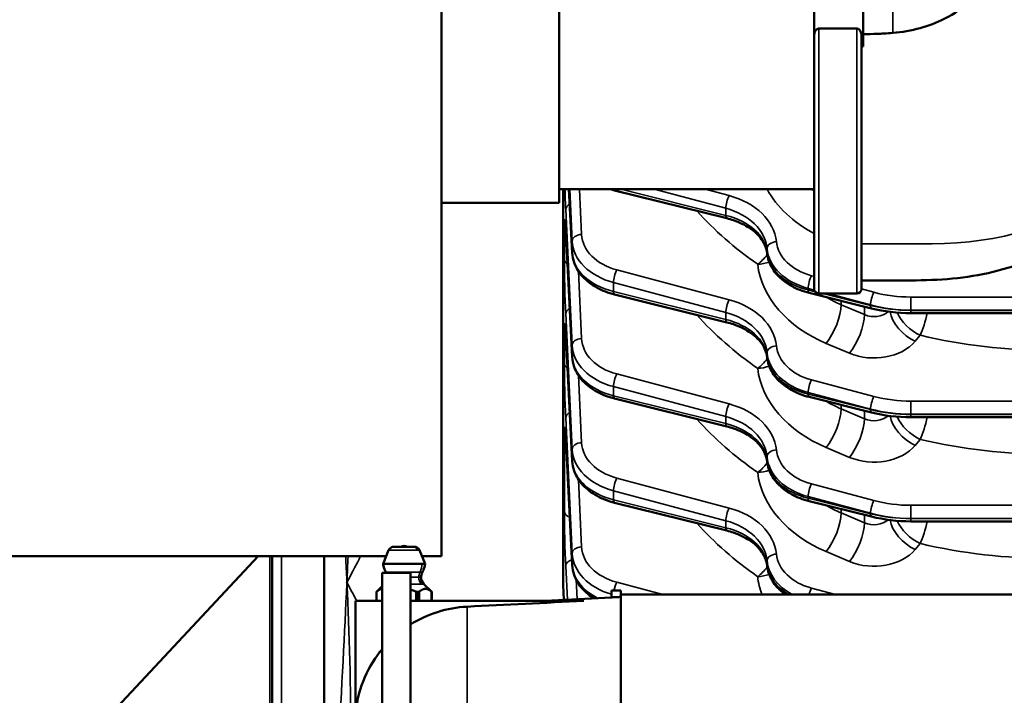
# Model space of a CAD drawing. Header units: inches. Extents: x 1 to 271, y 5 to 171.
# Tile 95 of 256: x 84 to 90, y 137 to 141. Entities that reach past the tile are written whole.
import ezdxf

# ---------------------------------------------------------------- set-up
doc = ezdxf.new("R2010")
doc.units = ezdxf.units.IN
doc.header["$LTSCALE"] = 8
doc.header["$MEASUREMENT"] = 0
doc.layers.add('Visible (ANSI)', color=7, linetype='Continuous', lineweight=50)
doc.layers.add('Visible Narrow (ANSI)', color=7, linetype='Continuous', lineweight=35)

msp = doc.modelspace()

# ---------------------------------------------------------------- linework, layer by layer
at = {"layer": 'Visible (ANSI)'}
for p, q in [((86.5623, 143.6812), (86.5623, 137.6812)), ((88.9363, 141), (88.9363, 141.5717)), ((89.2483, 140.9259), (89.2483, 141.5717)), ((87.3123, 139.9312), (87.3123, 141.4312)), ((89.2063, 141.0417), (88.9663, 141.0417)), ((88.9363, 141), (88.9363, 139.3835)), ((89.2363, 139.3835), (89.2363, 141)), ((89.2483, 140.9259), (89.2363, 140.9259)), ((88.9363, 140.0182), (87.3123, 140.0182)), ((87.3363, 137.5374), (87.3363, 140.0182)), ((87.3949, 139.6134), (87.3742, 140.0182)), ((88.3792, 139.8336), (87.6639, 140.0112)), ((88.9363, 140.0132), (88.9159, 140.0182)), ((86.5623, 139.9312), (87.3123, 139.9312)), ((87.3501, 139.8109), (87.3501, 139.8109)), ((87.3949, 138.9505), (87.3537, 139.7563)), ((88.8238, 139.807), (88.8238, 139.807)), ((88.3792, 139.1707), (87.6639, 139.3483)), ((89.3007, 139.2597), (88.9036, 139.3584)), ((88.9663, 139.3535), (89.2063, 139.3535)), ((89.5512, 139.2296), (89.5512, 139.2296)), ((89.5512, 139.2296), (91.2527, 139.2296)), ((87.3501, 139.148), (87.3501, 139.148)), ((88.8238, 139.1441), (88.8238, 139.1441)), ((87.3949, 138.2876), (87.3537, 139.0933)), ((88.3792, 138.5078), (87.6639, 138.6854)), ((89.3007, 138.5968), (88.9036, 138.6955)), ((89.5512, 138.5667), (89.5512, 138.5667)), ((89.5512, 138.5667), (91.2527, 138.5667)), ((87.35, 138.4892), (87.35, 138.4892)), ((87.3949, 137.6247), (87.3533, 138.437)), ((88.8242, 138.4809), (88.8242, 138.4809)), ((88.3792, 137.8448), (87.6639, 138.0225)), ((89.3007, 137.9339), (88.9036, 138.0325)), ((89.5512, 137.9037), (89.5512, 137.9037)), ((89.5512, 137.9037), (91.2527, 137.9037)), ((88.8238, 137.8183), (88.8238, 137.8183)), ((86.2586, 137.7422), (86.3817, 137.7422)), ((86.3817, 137.7422), (86.3905, 137.7422)), ((86.2103, 137.6812), (81.9423, 137.6812)), ((84.438, 136.6571), (85.3959, 137.6812)), ((85.4851, 129.8345), (85.4851, 137.6812)), ((85.8151, 135.0769), (85.8151, 137.6812)), ((86.2261, 137.7202), (86.1912, 137.6338)), ((86.4231, 137.7202), (86.458, 137.6338)), ((86.5623, 137.6812), (86.4388, 137.6812)), ((86.4401, 137.6338), (86.1912, 137.6338)), ((86.458, 137.6338), (86.4401, 137.6338)), ((86.1856, 136.0353), (86.1856, 137.5764)), ((86.1856, 137.5764), (86.3646, 137.5764)), ((86.3646, 136.0353), (86.3646, 137.5764)), ((85.9606, 137.513), (85.9605, 137.5151)), ((86.1856, 137.4913), (86.1485, 137.4543)), ((86.4506, 137.5043), (86.5006, 137.4543)), ((87.3363, 137.5374), (87.3372, 137.5189)), ((87.3368, 137.5155), (87.3368, 137.5281)), ((87.3418, 137.4039), (87.3372, 137.497)), ((86.1485, 137.4543), (86.1486, 137.4543)), ((86.1485, 137.4543), (86.1485, 137.3976)), ((86.4099, 137.4543), (86.4152, 137.4543)), ((86.5006, 137.4543), (86.5006, 137.4543)), ((86.5006, 137.4543), (86.5006, 137.3976)), ((87.6446, 137.4626), (87.7046, 137.4626)), ((87.6446, 137.4196), (87.6446, 137.4626)), ((87.7046, 137.438), (87.7046, 137.4626)), ((97.8926, 137.4381), (87.7046, 137.4381)), ((87.7046, 137.438), (87.7046, 135.0148)), ((86.0146, 137.3976), (86.1856, 137.3976)), ((86.0146, 136.664), (86.0146, 137.3976)), ((87.468, 137.3976), (86.3646, 137.3976)), ((87.2219, 137.3976), (87.6446, 137.4197)), ((85.938, 137.0515), (85.938, 137.0515)), ((86.1708, 137.0766), (86.1708, 137.0742)), ((86.174, 137.0744), (86.1708, 137.0742)), ((86.1708, 137.0742), (86.1708, 137.0703)), ((86.174, 137.0766), (86.174, 137.0744))]:
    msp.add_line(p, q, dxfattribs=at)
for centre, radius, start, end in [((88.9663, 139.3835), 0.03, 180, 270), ((89.2063, 139.3835), 0.03, 270, 0), ((89.6116, 138.835), 0.19, 127.68343, 127.68383), ((86.2586, 137.7071), 0.0351, 90, 158), ((86.3246, 137.7002), 0.047, 63.29515, 116.70485), ((86.3905, 137.7071), 0.0351, 22, 90), ((86.1545, 137.5482), 0.0622, 26.93094, 29.95143), ((86.4946, 137.5482), 0.0622, 150.04857, 180), ((86.4946, 137.5482), 0.0622, 180, 225)]:
    msp.add_arc(centre, radius, start, end, dxfattribs=at)
for centre, major_axis, ratio, start_param, end_param in [((87.6783, 140.0695), (-0.0145, -0.0582), 0.250272, 6.277568, 6.283185), ((87.4136, 139.7593), (-0.0599, -0.0031), 0.730909, 6.281061, 6.283185), ((87.6783, 139.4066), (-0.0145, -0.0582), 0.250272, 6.277568, 6.283185), ((88.9181, 139.4166), (-0.0145, -0.0582), 0.250272, 6.277568, 6.283185), ((87.4136, 139.0964), (-0.0599, -0.0031), 0.730909, 6.281061, 6.283185), ((87.6783, 138.7437), (-0.0145, -0.0582), 0.250272, 6.277568, 6.283185), ((88.9181, 138.7537), (-0.0145, -0.0582), 0.250272, 6.277568, 6.283185), ((87.4132, 138.4401), (-0.0599, -0.0031), 0.730909, 6.281062, 6.283185), ((87.6783, 138.0807), (-0.0145, -0.0582), 0.250272, 6.277567, 6.283185), ((88.9181, 138.0908), (-0.0145, -0.0582), 0.250272, 6.277567, 6.283185), ((88.0868, 137.5155), (-0.75, 0), 0.707107, 0, 0.034907), ((86.7642, 136.6102), (-0.2839, 0.6957), 0.997173, 5.946731, 6.457156), ((86.3248, 137.096), (0.3107, 0.0138), 0.046486, 4.191766, 4.203579), ((86.7627, 136.6111), (-0.1231, 0.74), 0.997213, 0.74059, 0.74755)]:
    msp.add_ellipse(centre, major_axis=major_axis, ratio=ratio, start_param=start_param, end_param=end_param, dxfattribs=at)
for points, knots in [([(89.8843, 141.497), (89.9401, 141.5348), (90.0036, 141.5669), (90.1449, 141.6185), (90.2219, 141.6366), (90.4029, 141.6586), (90.5059, 141.6569), (90.7081, 141.6257), (90.8045, 141.5961), (90.9783, 141.5114), (91.0529, 141.4568), (91.152, 141.3482), (91.1841, 141.299), (91.2276, 141.1951), (91.2388, 141.1411), (91.2388, 141.087)], [0.000001, 0.000001, 0.000001, 0.000001, 0.589181, 0.589181, 1.211498, 1.211498, 2.000359, 2.000359, 2.806729, 2.806729, 3.631161, 3.631161, 4.222207, 4.222207, 4.811857, 4.811857, 4.811857, 4.811857]), ([(89.8843, 141.497), (89.915, 141.4947), (89.947, 141.4853), (89.9977, 141.444), (90.0067, 141.4206), (90.0154, 141.3789), (90.0118, 141.3508), (89.986, 141.2845), (89.9587, 141.247), (89.8834, 141.1732), (89.8297, 141.1351), (89.7162, 141.0789), (89.6641, 141.0592), (89.5538, 141.0289), (89.4956, 141.0185), (89.4363, 141.0132)], [0.000001, 0.000001, 0.000001, 0.000001, 0.406003, 0.406003, 0.80306, 0.80306, 1.416807, 1.416807, 2.230052, 2.230052, 3.187175, 3.187175, 3.892648, 3.892648, 4.61711, 4.61711, 4.61711, 4.61711]), ([(91.2388, 141.087), (91.2388, 140.9942), (91.2388, 140.9014), (91.2388, 140.8017), (91.2388, 140.7947), (91.2388, 140.7836), (91.2388, 140.7794), (91.2388, 140.774), (91.2388, 140.7727), (91.2388, 140.7709), (91.2388, 140.7703), (91.2388, 140.7694), (91.2388, 140.7691), (91.2388, 140.7642), (91.2388, 140.7565), (91.2384, 140.7317), (91.2376, 140.7131), (91.2329, 140.6388), (91.2252, 140.5833), (91.1858, 140.3986), (91.134, 140.2723), (90.9935, 140.0455), (90.9033, 139.9422), (90.6859, 139.7545), (90.5532, 139.6713), (90.2562, 139.5364), (90.0861, 139.4869), (89.7399, 139.4346), (89.5622, 139.4379), (89.336, 139.4372), (89.2862, 139.437), (89.2363, 139.4369)], [0, 0, 0, 0, 1, 1, 1.075, 1.075, 1.12, 1.12, 1.1335, 1.1335, 1.13975, 1.13975, 1.142875, 1.142875, 1.192876, 1.192876, 1.342913, 1.342913, 1.793946, 1.793946, 2.86993, 2.86993, 3.951644, 3.951644, 5.157489, 5.157489, 6.482522, 6.482522, 7.825877, 7.825877, 8.205865, 8.205865, 8.205865, 8.205865]), ([(88.9663, 141.0417), (88.9635, 141.0417), (88.9608, 141.0412), (88.9555, 141.0391), (88.953, 141.0376), (88.9473, 141.0328), (88.9443, 141.029), (88.9388, 141.0183), (88.9369, 141.011), (88.9363, 141.0023), (88.9363, 141.0012), (88.9363, 141)], [-0.5508571, -0.5508571, -0.5508571, -0.5508571, -0.5296621, -0.5296621, -0.5067065, -0.5067065, -0.470275, -0.470275, -0.42007, -0.42007, -0.4123423, -0.4123423, -0.4123423, -0.4123423]), ([(89.2363, 141), (89.2363, 141.0033), (89.236, 141.0065), (89.2344, 141.016), (89.2323, 141.0217), (89.2274, 141.0301), (89.2248, 141.0333), (89.2193, 141.0378), (89.2167, 141.0393), (89.2115, 141.0413), (89.2089, 141.0417), (89.2063, 141.0417)], [-0.1383133, -0.1383133, -0.1383133, -0.1383133, -0.1165483, -0.1165483, -0.0734439, -0.0734439, -0.0424793, -0.0424793, -0.0198233, -0.0198233, 0, 0, 0, 0]), ([(89.4363, 141.0132), (89.3998, 141.01), (89.3595, 141.0083), (89.3081, 141.0064), (89.2782, 141.0059), (89.2483, 141.0052)], [-0.3937391, -0.3937391, -0.3937391, -0.3937391, -0.2287914, -0.2287914, -0.000001, -0.000001, -0.000001, -0.000001]), ([(87.3536, 139.7566), (87.3528, 139.7735), (87.3519, 139.7875), (87.3508, 139.8026), (87.3504, 139.8066), (87.3499, 139.8117), (87.3496, 139.8133), (87.3496, 139.8133)], [0.0011126, 0.0011126, 0.0011126, 0.0011126, 0.1913738, 0.1913738, 0.2847117, 0.2847117, 0.3585954, 0.3585954, 0.3585954, 0.3585954]), ([(88.6355, 139.6126), (88.6326, 139.6412), (88.6212, 139.6707), (88.5826, 139.7251), (88.556, 139.7507), (88.4942, 139.7914), (88.4599, 139.8081), (88.4087, 139.8256), (88.3941, 139.8299), (88.3791, 139.8336)], [0, 0, 0, 0, 0.392827, 0.392827, 0.756832, 0.756832, 1.076335, 1.076335, 1.198616, 1.198616, 1.198616, 1.198616]), ([(87.6635, 139.3484), (87.6241, 139.3583), (87.5864, 139.3729), (87.5188, 139.41), (87.4881, 139.4331), (87.4383, 139.4866), (87.419, 139.5179), (87.4003, 139.571), (87.396, 139.5923), (87.3949, 139.6135)], [0.000776, 0.000776, 0.000776, 0.000776, 0.318367, 0.318367, 0.643971, 0.643971, 0.975738, 0.975738, 1.180846, 1.180846, 1.180846, 1.180846]), ([(88.9033, 139.3585), (88.8629, 139.3685), (88.8244, 139.3835), (88.756, 139.4215), (88.7254, 139.4452), (88.677, 139.4988), (88.6584, 139.5292), (88.6412, 139.5779), (88.6373, 139.5952), (88.6355, 139.6126)], [0.000776, 0.000776, 0.000776, 0.000776, 0.3257, 0.3257, 0.654005, 0.654005, 0.977762, 0.977762, 1.145722, 1.145722, 1.145722, 1.145722]), ([(87.3536, 139.0937), (87.3528, 139.1106), (87.3519, 139.1246), (87.3508, 139.1396), (87.3504, 139.1437), (87.3499, 139.1488), (87.3496, 139.1504), (87.3496, 139.1504)], [0.0011125, 0.0011125, 0.0011125, 0.0011125, 0.1913778, 0.1913778, 0.2847171, 0.2847171, 0.3585964, 0.3585964, 0.3585964, 0.3585964]), ([(88.6355, 138.9497), (88.6325, 138.9788), (88.621, 139.0088), (88.5815, 139.0636), (88.5541, 139.0892), (88.4918, 139.1295), (88.4579, 139.1459), (88.4077, 139.163), (88.3935, 139.1671), (88.3791, 139.1707)], [0, 0, 0, 0, 0.399048, 0.399048, 0.765251, 0.765251, 1.080584, 1.080584, 1.198527, 1.198527, 1.198527, 1.198527]), ([(87.6635, 138.6855), (87.6241, 138.6954), (87.5864, 138.71), (87.5188, 138.7471), (87.4881, 138.7702), (87.4383, 138.8237), (87.419, 138.855), (87.4003, 138.9081), (87.396, 138.9294), (87.3949, 138.9506)], [0.000773, 0.000773, 0.000773, 0.000773, 0.318371, 0.318371, 0.643977, 0.643977, 0.975742, 0.975742, 1.180847, 1.180847, 1.180847, 1.180847]), ([(88.9033, 138.6956), (88.8637, 138.7054), (88.826, 138.7201), (88.7583, 138.7572), (88.7276, 138.7804), (88.6779, 138.834), (88.6587, 138.8651), (88.6412, 138.9147), (88.6373, 138.9321), (88.6355, 138.9497)], [0.000773, 0.000773, 0.000773, 0.000773, 0.319093, 0.319093, 0.645058, 0.645058, 0.975897, 0.975897, 1.145729, 1.145729, 1.145729, 1.145729]), ([(88.6355, 138.2867), (88.6326, 138.3153), (88.6212, 138.3448), (88.5826, 138.3993), (88.556, 138.4248), (88.4941, 138.4656), (88.4599, 138.4822), (88.4087, 138.4998), (88.3941, 138.5041), (88.3791, 138.5078)], [0, 0, 0, 0, 0.392837, 0.392837, 0.75685, 0.75685, 1.076341, 1.076341, 1.198617, 1.198617, 1.198617, 1.198617]), ([(87.3533, 138.4374), (87.3525, 138.4535), (87.3517, 138.467), (87.3506, 138.4814), (87.3502, 138.4852), (87.3497, 138.4901), (87.3495, 138.4915), (87.3495, 138.4915)], [0.0011127, 0.0011127, 0.0011127, 0.0011127, 0.1834671, 0.1834671, 0.2728276, 0.2728276, 0.3426158, 0.3426158, 0.3426158, 0.3426158]), ([(87.6635, 138.0226), (87.6241, 138.0324), (87.5864, 138.0471), (87.5188, 138.0842), (87.4881, 138.1073), (87.4383, 138.1608), (87.419, 138.192), (87.4003, 138.2452), (87.396, 138.2664), (87.3949, 138.2877)], [0.00077, 0.00077, 0.00077, 0.00077, 0.318375, 0.318375, 0.643985, 0.643985, 0.975747, 0.975747, 1.180848, 1.180848, 1.180848, 1.180848]), ([(88.9033, 138.0326), (88.8637, 138.0425), (88.826, 138.0572), (88.7583, 138.0943), (88.7276, 138.1175), (88.6779, 138.171), (88.6587, 138.2022), (88.6412, 138.2518), (88.6373, 138.2692), (88.6355, 138.2867)], [0.00077, 0.00077, 0.00077, 0.00077, 0.319097, 0.319097, 0.645065, 0.645065, 0.975901, 0.975901, 1.14573, 1.14573, 1.14573, 1.14573]), ([(88.6355, 137.6238), (88.6326, 137.6524), (88.6212, 137.6819), (88.5826, 137.7364), (88.556, 137.7619), (88.4941, 137.8027), (88.4598, 137.8193), (88.4087, 137.8368), (88.3941, 137.8412), (88.3791, 137.8449)], [0, 0, 0, 0, 0.392844, 0.392844, 0.75686, 0.75686, 1.076345, 1.076345, 1.198618, 1.198618, 1.198618, 1.198618]), ([(86.2084, 137.5793), (86.2012, 137.5918), (86.196, 137.6056), (86.1923, 137.6244), (86.1916, 137.6291), (86.1912, 137.6338)], [0, 0, 0, 0, 0.1098629, 0.1098629, 0.1460083, 0.1460083, 0.1460083, 0.1460083]), ([(86.458, 137.6338), (86.4567, 137.6195), (86.4529, 137.6052), (86.4452, 137.5876), (86.4431, 137.5834), (86.4407, 137.5793)], [0, 0, 0, 0, 0.1098629, 0.1098629, 0.1460083, 0.1460083, 0.1460083, 0.1460083]), ([(87.5332, 137.4139), (87.5059, 137.4309), (87.4815, 137.451), (87.4374, 137.4999), (87.4187, 137.5303), (87.4003, 137.5825), (87.396, 137.6036), (87.3949, 137.6247)], [0.3822978, 0.3822978, 0.3822978, 0.3822978, 0.6535595, 0.6535595, 0.9770351, 0.9770351, 1.1808557, 1.1808557, 1.1808557, 1.1808557]), ([(88.7519, 137.4381), (88.7329, 137.4518), (88.7158, 137.467), (88.677, 137.5101), (88.6584, 137.5405), (88.6412, 137.5892), (88.6373, 137.6065), (88.6355, 137.6238)], [0.4541616, 0.4541616, 0.4541616, 0.4541616, 0.6540353, 0.6540353, 0.9777789, 0.9777789, 1.1457239, 1.1457239, 1.1457239, 1.1457239]), ([(86.1512, 137.4565), (86.151, 137.4563), (86.1508, 137.4562), (86.15, 137.4554), (86.1495, 137.455), (86.1488, 137.4544), (86.1486, 137.4543), (86.1486, 137.4543)], [0.07493866, 0.07493866, 0.07493866, 0.07493866, 0.07821587, 0.07821587, 0.08960483, 0.08960483, 0.1009938, 0.1009938, 0.1009938, 0.1009938]), ([(86.4099, 137.4543), (86.4086, 137.4543), (86.4072, 137.4544), (86.4043, 137.455), (86.4029, 137.4554), (86.401, 137.4562), (86.4006, 137.4563), (86.4002, 137.4565)], [0.1009938, 0.1009938, 0.1009938, 0.1009938, 0.11238276, 0.11238276, 0.12377172, 0.12377172, 0.12704893, 0.12704893, 0.12704893, 0.12704893]), ([(86.4223, 137.4565), (86.422, 137.4563), (86.4218, 137.4562), (86.4208, 137.4554), (86.4198, 137.455), (86.4177, 137.4544), (86.4165, 137.4543), (86.4152, 137.4543)], [0.07493866, 0.07493866, 0.07493866, 0.07493866, 0.07821587, 0.07821587, 0.08960483, 0.08960483, 0.1009938, 0.1009938, 0.1009938, 0.1009938]), ([(86.5006, 137.4543), (86.5005, 137.4543), (86.5003, 137.4544), (86.4996, 137.455), (86.4991, 137.4554), (86.4983, 137.4562), (86.4981, 137.4563), (86.4979, 137.4565)], [0.1009938, 0.1009938, 0.1009938, 0.1009938, 0.11238276, 0.11238276, 0.12377172, 0.12377172, 0.12704893, 0.12704893, 0.12704893, 0.12704893]), ([(86.0156, 136.6626), (86.0197, 136.7379), (86.0352, 136.8129), (86.0902, 136.9547), (86.127, 137.0173), (86.1708, 137.0726)], [0.11869, 0.11869, 0.11869, 0.11869, 0.800425, 0.800425, 1.45682, 1.45682, 1.45682, 1.45682]), ([(86.174, 137.0766), (86.1744, 137.0771), (86.1748, 137.0777), (86.1786, 137.0824), (86.1821, 137.0865), (86.1856, 137.0906)], [1.47274027, 1.47274027, 1.47274027, 1.47274027, 1.47899591, 1.47899591, 1.52903703, 1.52903703, 1.52903703, 1.52903703])]:
    msp.add_open_spline(points, degree=3, knots=knots, dxfattribs=at)
for points in [[(87.6635, 140.0114), (87.6551, 140.0134), (87.6468, 140.0157), (87.6387, 140.0182)], [(89.5512, 139.2296), (89.4665, 139.2296), (89.3806, 139.2399), (89.3007, 139.2598)], [(89.5512, 138.5667), (89.4665, 138.5667), (89.3806, 138.577), (89.3007, 138.5969)], [(89.5512, 137.9038), (89.4665, 137.9038), (89.3806, 137.9141), (89.3007, 137.9339)], [(86.7253, 137.3604), (86.9729, 137.3728), (87.2205, 137.3852), (87.468, 137.3976)]]:
    msp.add_open_spline(points, degree=3, dxfattribs=at)
for points, weights in [([(86.1512, 137.4565), (86.1693, 137.4722), (86.1856, 137.4737)], [1.29768802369, 1.36249103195, 1.36880895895]), ([(86.3646, 137.4688), (86.3817, 137.4645), (86.4002, 137.4565)], [1.34781878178, 1.33004310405, 1.29768802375]), ([(86.4979, 137.4565), (86.4601, 137.4894), (86.4223, 137.4565)], [1.29768802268, 1.4412948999, 1.29768802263]), ([(87.6446, 137.4196), (87.6745, 137.4212), (87.7046, 137.4228)], [1.00000160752, 1.00000117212, 1.0000006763])]:
    msp.add_rational_spline(points, weights, degree=2, dxfattribs=at)
at = {"layer": 'Visible Narrow (ANSI)'}
for p, q in [((89.4363, 141.4176), (89.4363, 141.0132)), ((88.9663, 139.3535), (88.9663, 141.0417)), ((89.2063, 141.0417), (89.2063, 139.3535)), ((87.3949, 139.615), (87.3742, 140.0182)), ((87.3791, 140.0182), (87.3949, 139.6878)), ((87.4548, 139.7302), (87.4411, 140.0182)), ((88.3731, 139.8519), (87.7036, 140.0182)), ((87.9167, 140.0182), (88.3731, 139.8967)), ((88.3936, 139.9775), (88.2405, 140.0182)), ((87.3536, 139.8889), (87.3949, 139.0249)), ((88.3731, 139.8967), (88.3731, 139.8519)), ((87.3452, 139.7518), (87.3452, 139.5733)), ((87.3949, 138.9521), (87.3536, 139.7578)), ((87.3949, 139.6878), (87.3949, 139.615)), ((87.4468, 139.7296), (87.4468, 139.7296)), ((88.6353, 139.6406), (88.6353, 139.6156)), ((87.4548, 139.0673), (87.4343, 139.4966)), ((88.3936, 139.3145), (87.6783, 139.5051)), ((88.9363, 139.463), (88.9181, 139.4679)), ((87.6578, 139.3667), (87.6578, 139.4243)), ((87.6578, 139.4243), (88.3731, 139.2338)), ((88.8976, 139.3767), (88.8976, 139.3871)), ((88.8976, 139.3871), (88.9371, 139.3765)), ((88.9422, 139.3657), (88.8976, 139.3767)), ((89.3152, 139.3621), (89.2363, 139.3831)), ((88.3731, 139.189), (87.6578, 139.3667)), ((89.2947, 139.2781), (88.9912, 139.3535)), ((89.0237, 139.3535), (89.2947, 139.2813)), ((89.5512, 139.3316), (89.5512, 139.2483)), ((91.2527, 139.3316), (89.5512, 139.3316)), ((89.1077, 139.3077), (89.1077, 139.2828)), ((89.2564, 139.22), (89.1077, 139.2828)), ((89.2564, 139.2708), (89.2564, 139.22)), ((89.2947, 139.2813), (89.2947, 139.2781)), ((89.5512, 139.2471), (89.5512, 139.2483)), ((89.5512, 139.2483), (91.2527, 139.2483)), ((89.5512, 139.2296), (89.5512, 139.2471)), ((91.2527, 139.2471), (89.5512, 139.2471)), ((87.3536, 139.226), (87.3949, 138.362)), ((88.3731, 139.2338), (88.3731, 139.189)), ((87.3452, 139.0889), (87.3452, 138.9104)), ((87.3949, 138.2892), (87.3536, 139.0949)), ((87.4468, 139.0667), (87.4468, 139.0667)), ((89.5793, 139.0503), (89.6116, 139.0882)), ((87.3949, 139.0249), (87.3949, 138.9521)), ((89.0127, 139.0369), (89.1614, 138.9741)), ((88.6353, 138.9777), (88.6353, 138.9527)), ((87.4548, 138.4044), (87.4343, 138.8337)), ((88.3936, 138.6516), (87.6783, 138.8422)), ((87.6578, 138.7038), (87.6578, 138.7614)), ((87.6578, 138.7614), (88.3731, 138.5708)), ((89.3152, 138.6992), (88.9181, 138.8049)), ((88.3731, 138.5261), (87.6578, 138.7038)), ((88.8976, 138.7138), (88.8976, 138.7242)), ((88.8976, 138.7242), (89.2947, 138.6184)), ((89.2947, 138.6152), (88.8976, 138.7138)), ((89.1077, 138.6448), (89.1077, 138.6199)), ((89.2564, 138.5571), (89.1077, 138.6199)), ((89.5512, 138.6687), (89.5512, 138.5854)), ((91.2527, 138.6687), (89.5512, 138.6687)), ((87.3536, 138.5631), (87.3949, 137.6991)), ((88.3731, 138.5708), (88.3731, 138.5261)), ((89.2564, 138.6078), (89.2564, 138.5571)), ((89.2947, 138.6184), (89.2947, 138.6152)), ((89.5512, 138.5842), (89.5512, 138.5854)), ((89.5512, 138.5854), (91.2527, 138.5854)), ((89.5512, 138.5667), (89.5512, 138.5842)), ((91.2527, 138.5842), (89.5512, 138.5842)), ((87.3452, 138.4328), (87.3452, 137.9671)), ((87.3949, 137.6263), (87.3533, 138.4386)), ((87.4468, 138.4038), (87.4468, 138.4038)), ((89.0127, 138.374), (89.1614, 138.3111)), ((89.5793, 138.3874), (89.6116, 138.4253)), ((87.3949, 138.362), (87.3949, 138.2892)), ((88.6353, 138.3148), (88.6353, 138.2898)), ((87.4548, 137.7415), (87.4343, 138.1708)), ((88.3936, 137.9887), (87.6783, 138.1792)), ((89.3152, 138.0363), (88.9181, 138.142)), ((87.6578, 138.0409), (87.6578, 138.0985)), ((87.6578, 138.0985), (88.3731, 137.9079)), ((88.8976, 138.0509), (88.8976, 138.0612)), ((88.8976, 138.0612), (89.2947, 137.9555)), ((88.3731, 137.8632), (87.6578, 138.0409)), ((89.2947, 137.9523), (88.8976, 138.0509)), ((89.5512, 138.0058), (89.5512, 137.9225)), ((91.2527, 138.0058), (89.5512, 138.0058)), ((89.1077, 137.9818), (89.1077, 137.957)), ((89.2564, 137.8942), (89.1077, 137.957)), ((89.2564, 137.9449), (89.2564, 137.8942)), ((89.2947, 137.9555), (89.2947, 137.9523)), ((88.3731, 137.9079), (88.3731, 137.8632)), ((89.5512, 137.9213), (89.5512, 137.9225)), ((89.5512, 137.9225), (91.2527, 137.9225)), ((89.5512, 137.9037), (89.5512, 137.9213)), ((91.2527, 137.9213), (89.5512, 137.9213)), ((89.5793, 137.7245), (89.6116, 137.7624)), ((85.4689, 136.156), (85.4689, 137.6812)), ((85.543, 137.6812), (85.543, 129.7746)), ((85.8144, 129.7651), (85.8144, 137.6812)), ((86.2261, 137.7202), (86.4099, 137.7202)), ((86.4099, 137.7202), (86.4231, 137.7202)), ((87.3949, 137.6991), (87.3949, 137.6263)), ((87.4468, 137.7409), (87.4468, 137.7409)), ((89.0127, 137.711), (89.1614, 137.6482)), ((87.3536, 137.6198), (87.3639, 137.405)), ((88.6353, 137.6518), (88.6353, 137.6269)), ((86.4251, 137.5793), (86.2084, 137.5793)), ((86.4407, 137.5793), (86.4251, 137.5793)), ((86.3646, 137.5482), (86.4179, 137.5482)), ((86.3646, 137.5043), (86.4337, 137.5043)), ((86.4179, 137.5482), (86.4324, 137.5482)), ((86.4337, 137.5043), (86.4506, 137.5043)), ((87.3372, 137.497), (87.3372, 137.5189)), ((87.4257, 137.4083), (87.4197, 137.5335)), ((87.9721, 137.4381), (87.6783, 137.5163)), ((86.1486, 137.4543), (86.1486, 137.3976)), ((86.1512, 137.3976), (86.1512, 137.4565)), ((86.4002, 137.4565), (86.4002, 137.3976)), ((86.4099, 137.3976), (86.4099, 137.4543)), ((86.4152, 137.4543), (86.4152, 137.3976)), ((86.4223, 137.3976), (86.4223, 137.4565)), ((86.4979, 137.4565), (86.4979, 137.3976)), ((86.5006, 137.3976), (86.5006, 137.4543)), ((89.0722, 137.4381), (88.9181, 137.4791)), ((86.7253, 136.2053), (86.7253, 137.3604))]:
    msp.add_line(p, q, dxfattribs=at)
for centre, major_axis, ratio, start_param, end_param in [((90.4363, 141.087), (0.855, 0), 0.707107, 5.930929, 8.753913), ((87.3539, 140.0594), (0.0062, -0.25), 0.024678, 4.8773, 5.462271), ((87.6783, 140.0695), (-0.0145, -0.0582), 0.250272, 5.846591, 6.277568), ((89.4527, 140.2575), (0.88, 0), 0.731799, 3.522222, 4.085232), ((88.3936, 139.9365), (0.0154, 0.058), 0.233383, 0.851279, 2.389274), ((88.2363, 139.6611), (-0.46, 0), 0.731799, 3.210873, 4.363323), ((87.4136, 139.8904), (-0.0599, -0.0029), 0.681583, 5.293532, 6.249454), ((90.4363, 140.962), (2.69, 0), 0.731799, 3.722893, 3.948674), ((88.2363, 139.6202), (0.4, 0), 0.735503, 0.069281, 1.22173), ((87.3539, 139.575), (0.0062, -0.25), 0.024678, 2.390491, 3.926381), ((88.3936, 139.8918), (-0.0145, -0.0582), 0.250272, 5.52679, 6.27757), ((88.2363, 139.5968), (-0.4, 0), 0.67871, 3.210873, 4.363323), ((88.3936, 139.8918), (0.0145, 0.0582), 0.250272, 3.888732, 3.888918), ((87.4052, 139.7533), (-0.06, 0), 0.707107, 0.034907, 0.581118), ((87.4136, 139.7593), (-0.0599, -0.0031), 0.730909, 6.247018, 6.281061), ((87.3539, 139.6257), (0.0062, 0.25), 0.024678, 1.118612, 1.119347), ((87.4548, 139.6893), (-0.0599, -0.0029), 0.681583, 4.679876, 6.249454), ((87.7946, 139.698), (0.4, 0), 0.728096, 3.176499, 4.363323), ((87.7946, 139.7389), (-0.34, 0), 0.731799, 0.034907, 1.22173), ((88.6952, 139.6435), (-0.0597, -0.0057), 0.680364, 4.647964, 6.216344), ((89.0344, 139.6607), (0.4, 0), 0.728096, 3.210873, 4.363323), ((89.0344, 139.7017), (-0.34, 0), 0.731799, 0.069281, 1.22173), ((87.3539, 139.3965), (0.0062, -0.25), 0.024678, 3.926381, 5.462271), ((87.4052, 139.5748), (-0.06, 0), 0.707107, 0.034907, 0.82732), ((87.4548, 139.6165), (-0.0599, -0.0031), 0.730909, 6.247018, 6.282075), ((87.7946, 139.6246), (-0.4, 0), 0.686118, 0.034907, 1.22173), ((87.4548, 139.6165), (-0.0599, -0.0031), 0.730909, 0.047938, 0.050469), ((87.4548, 139.6165), (0.0599, 0.0031), 0.730909, 4.279562, 4.279824), ((88.5759, 139.6697), (0.109, 0.1556), 0.471826, 4.119785, 4.602694), ((88.6952, 139.6186), (-0.0597, -0.0061), 0.729601, 6.211547, 6.281365), ((89.0344, 139.6346), (-0.4, 0), 0.686118, 0.069281, 1.22173), ((88.6952, 139.6186), (-0.0597, -0.0061), 0.729601, 0.096726, 0.099554), ((88.6952, 139.6186), (0.0597, 0.0061), 0.729601, 3.670759, 3.676799), ((87.7946, 139.5807), (0.34, 0), 0.682414, 3.327042, 3.327289), ((87.6783, 139.4642), (0.0154, 0.058), 0.233383, 0.851279, 2.389274), ((88.5759, 139.6697), (-0.1887, -0.0219), 0.679562, 1.492207, 1.891206), ((89.4527, 139.5946), (0.88, 0), 0.731799, 3.226195, 4.18879), ((88.9181, 139.4269), (0.0154, 0.058), 0.233383, 0.851279, 2.389274), ((89.0344, 139.5907), (0.34, 0), 0.682414, 3.888281, 3.889052), ((88.9181, 139.4166), (-0.0145, -0.0582), 0.250272, 5.52679, 6.277568), ((87.6783, 139.4066), (-0.0145, -0.0582), 0.250272, 5.52679, 6.277568), ((88.3936, 139.2736), (0.0154, 0.058), 0.233383, 0.851279, 2.389274), ((88.2363, 138.9982), (-0.46, 0), 0.731799, 3.210873, 4.363323), ((89.4527, 139.7242), (-0.69, 0), 0.738599, 0.880932, 1.047198), ((89.3152, 139.3212), (0.0154, 0.058), 0.233383, 0.851279, 2.389274), ((89.5512, 139.8366), (-0.69, 0), 0.731799, 1.22173, 1.570796), ((87.4136, 139.2275), (-0.0599, -0.0029), 0.681583, 5.293532, 6.249454), ((89.0127, 139.1664), (-0.0739, -0.175), 0.341155, 0.891524, 2.432092), ((89.2973, 141.0916), (2.5, 0), 0.733676, 4.635927, 4.635936), ((89.5512, 139.7957), (0.75, 0), 0.729824, 4.363323, 4.712389), ((89.3152, 139.318), (-0.0145, -0.0582), 0.250272, 5.52679, 6.277568), ((89.5512, 139.7604), (-0.75, 0), 0.684389, 1.22173, 1.570796), ((87.3539, 138.9121), (0.0062, -0.25), 0.024678, 2.390491, 3.926381), ((90.4363, 140.2991), (2.69, 0), 0.731799, 3.722893, 3.948674), ((88.2363, 138.9573), (0.4, 0), 0.735503, 0.069281, 1.22173), ((88.3936, 139.2289), (-0.0145, -0.0582), 0.250272, 5.52679, 6.27757), ((88.2363, 138.9339), (-0.4, 0), 0.67871, 3.210873, 4.363323), ((88.3936, 139.2289), (0.0145, 0.0582), 0.250272, 3.888545, 3.888918), ((89.1614, 139.1036), (-0.0739, -0.175), 0.341155, 0.891524, 2.432092), ((89.3164, 139.3001), (-0.12, 0), 0.770896, 1.047198, 2.426065), ((89.5793, 139.1799), (0.1445, -0.1234), 0.578466, 3.71778, 5.171178), ((89.6116, 139.2178), (-0.1445, 0.1234), 0.578466, 0.87206, 2.029585), ((89.6116, 139.2178), (-0.0436, -0.1849), 0.209193, 0.844895, 1.683649), ((87.4052, 139.0904), (-0.06, 0), 0.707107, 0.034907, 0.581118), ((87.3536, 138.9625), (0.0059, 0.24), 0.024678, 1.09668, 1.097455), ((87.4136, 139.0964), (-0.0599, -0.0031), 0.730909, 6.247018, 6.281061), ((87.4548, 139.0264), (-0.0599, -0.0029), 0.681583, 4.679876, 6.249454), ((87.7946, 139.076), (-0.34, 0), 0.731799, 0.034907, 1.22173), ((90.4363, 140.962), (2.69, 0), 0.731799, 4.400806, 5.023972), ((87.7946, 139.035), (0.4, 0), 0.728096, 3.176499, 4.363323), ((88.6952, 138.9806), (-0.0597, -0.0057), 0.680364, 4.647964, 6.216344), ((89.0344, 139.0387), (-0.34, 0), 0.731799, 0.069281, 1.22173), ((89.3164, 139.1705), (0.31, 0), 0.731799, 4.18879, 5.72468), ((87.4548, 138.9536), (-0.0599, -0.0031), 0.730909, 6.247018, 6.282076), ((87.7946, 138.9617), (-0.4, 0), 0.686118, 0.034907, 1.22173), ((87.4548, 138.9536), (-0.0599, -0.0031), 0.730909, 0.047939, 0.050469), ((88.5759, 139.0068), (0.109, 0.1556), 0.471826, 4.119785, 4.602661), ((89.0344, 138.9978), (0.4, 0), 0.728096, 3.210873, 4.363323), ((88.6952, 138.9556), (-0.0597, -0.0061), 0.729601, 6.211547, 6.281366), ((89.0344, 138.9717), (-0.4, 0), 0.686118, 0.069281, 1.22173), ((88.6952, 138.9556), (-0.0597, -0.0061), 0.729601, 0.096082, 0.099554), ((87.3539, 138.7336), (0.0062, -0.25), 0.024678, 3.926381, 5.462271), ((87.4052, 138.9119), (-0.06, 0), 0.707107, 0.034907, 0.82732), ((87.4548, 138.9536), (0.0599, 0.0031), 0.730909, 4.279562, 4.285737), ((87.7946, 138.9178), (0.34, 0), 0.682414, 3.326216, 3.327289), ((88.5759, 139.0068), (-0.1887, -0.0219), 0.679562, 1.492207, 1.890689), ((89.4527, 138.9317), (0.88, 0), 0.731799, 3.226195, 4.18879), ((88.6952, 138.9556), (0.0597, 0.0061), 0.729601, 3.670759, 3.672719), ((87.6783, 138.8012), (0.0154, 0.058), 0.233383, 0.851279, 2.389274), ((89.0344, 138.9278), (0.34, 0), 0.682414, 3.883091, 3.889052), ((88.9181, 138.764), (0.0154, 0.058), 0.233383, 0.851279, 2.389274), ((87.6783, 138.7437), (-0.0145, -0.0582), 0.250272, 5.52679, 6.277568), ((88.9181, 138.7537), (-0.0145, -0.0582), 0.250272, 5.52679, 6.277568), ((89.3152, 138.6582), (0.0154, 0.058), 0.233383, 0.851279, 2.389274), ((89.5512, 139.1737), (-0.69, 0), 0.731799, 1.22173, 1.570796), ((88.3936, 138.6107), (0.0154, 0.058), 0.233383, 0.851279, 2.389274), ((88.2363, 138.3353), (-0.46, 0), 0.731799, 3.210873, 4.363323), ((89.0127, 138.5035), (-0.0739, -0.175), 0.341155, 0.891524, 2.432092), ((89.4527, 139.0612), (-0.69, 0), 0.738599, 0.880932, 1.047198), ((87.4136, 138.5646), (-0.0599, -0.0029), 0.681583, 5.293532, 6.249454), ((88.2363, 138.2944), (0.4, 0), 0.735503, 0.069281, 1.22173), ((89.2973, 140.4286), (2.5, 0), 0.733676, 4.635927, 4.635936), ((89.1614, 138.4407), (-0.0739, -0.175), 0.341155, 0.891524, 2.432092), ((89.3164, 138.6372), (-0.12, 0), 0.770896, 1.047198, 2.426063), ((89.5512, 139.1327), (0.75, 0), 0.729824, 4.363323, 4.712389), ((89.3152, 138.655), (-0.0145, -0.0582), 0.250272, 5.52679, 6.277568), ((89.5512, 139.0975), (-0.75, 0), 0.684389, 1.22173, 1.570796), ((89.5793, 138.517), (0.1445, -0.1234), 0.578466, 3.71778, 5.171178), ((89.6116, 138.5549), (-0.1445, 0.1234), 0.578466, 0.872061, 2.029585), ((89.6116, 138.5549), (-0.0436, -0.1849), 0.209193, 0.844895, 1.683649), ((87.3536, 138.2631), (0.0059, -0.24), 0.024678, 2.390491, 3.926381), ((90.4363, 139.6361), (2.69, 0), 0.731799, 3.722893, 3.948674), ((88.3936, 138.566), (-0.0145, -0.0582), 0.250272, 5.52679, 6.27757), ((88.2363, 138.271), (-0.4, 0), 0.67871, 3.210873, 4.363323), ((88.3936, 138.566), (0.0145, 0.0582), 0.250272, 3.888732, 3.888918), ((87.4052, 138.4343), (-0.06, 0), 0.707107, 0.034907, 0.569784), ((87.4132, 138.4401), (-0.0599, -0.0031), 0.730909, 6.247018, 6.281062), ((87.4548, 138.3634), (-0.0599, -0.0029), 0.681583, 4.679876, 6.249454), ((87.7946, 138.4131), (-0.34, 0), 0.731799, 0.034907, 1.22173), ((89.3164, 138.5076), (0.31, 0), 0.731799, 4.18879, 5.72468), ((90.4363, 140.2991), (2.69, 0), 0.731799, 4.400806, 5.023972), ((87.7946, 138.3721), (0.4, 0), 0.728096, 3.176499, 4.363323), ((88.6952, 138.3177), (-0.0597, -0.0057), 0.680364, 4.647964, 6.216344), ((89.0344, 138.3349), (0.4, 0), 0.728096, 3.210873, 4.363323), ((89.0344, 138.3758), (-0.34, 0), 0.731799, 0.069281, 1.22173), ((87.4548, 138.2907), (-0.0599, -0.0031), 0.730909, 6.247018, 6.282076), ((87.7946, 138.2988), (-0.4, 0), 0.686118, 0.034907, 1.22173), ((87.4548, 138.2907), (-0.0599, -0.0031), 0.730909, 0.04794, 0.050469), ((87.4548, 138.2907), (0.0599, 0.0031), 0.730909, 4.279562, 4.279805), ((88.5759, 138.3439), (0.109, 0.1556), 0.471826, 4.119785, 4.602661), ((88.6952, 138.2927), (-0.0597, -0.0061), 0.729601, 6.211547, 6.281367), ((89.0344, 138.3088), (-0.4, 0), 0.686118, 0.069281, 1.22173), ((88.6952, 138.2927), (-0.0597, -0.0061), 0.729601, 0.096084, 0.099554), ((88.6952, 138.2927), (0.0597, 0.0061), 0.729601, 3.670759, 3.672715), ((87.7946, 138.2549), (0.34, 0), 0.682414, 3.32705, 3.327289), ((88.5759, 138.3439), (-0.1887, -0.0219), 0.679562, 1.492207, 1.890688), ((89.4527, 138.2687), (0.88, 0), 0.731799, 3.226195, 4.18879), ((87.6783, 138.1383), (0.0154, 0.058), 0.233383, 0.851279, 2.389274), ((88.9181, 138.1011), (0.0154, 0.058), 0.233383, 0.851279, 2.389274), ((89.0344, 138.2649), (0.34, 0), 0.682414, 3.883097, 3.889052), ((87.6783, 138.0807), (-0.0145, -0.0582), 0.250272, 5.52679, 6.277567), ((88.9181, 138.0908), (-0.0145, -0.0582), 0.250272, 5.52679, 6.277567), ((89.4527, 138.3983), (-0.69, 0), 0.738599, 0.880932, 1.047198), ((89.3152, 137.9953), (0.0154, 0.058), 0.233383, 0.851279, 2.389274), ((89.5512, 138.5107), (-0.69, 0), 0.731799, 1.22173, 1.570796), ((87.3539, 137.7903), (0.0062, -0.25), 0.024678, 3.926381, 5.462271), ((87.4052, 137.9686), (-0.06, 0), 0.707107, 0.034907, 1.124413), ((89.2973, 139.1028), (2.5, 0), 0.733676, 3.832734, 3.832743), ((88.3936, 137.9478), (0.0154, 0.058), 0.233383, 0.851279, 2.389274), ((88.2363, 137.6724), (-0.46, 0), 0.731799, 3.210873, 4.363323), ((89.0127, 137.8406), (0.0739, 0.175), 0.341155, 4.033117, 5.573684), ((89.2973, 139.7657), (2.5, 0), 0.733676, 4.635927, 4.635936), ((89.5512, 138.4698), (0.75, 0), 0.729824, 4.363323, 4.712389), ((89.3152, 137.9921), (-0.0145, -0.0582), 0.250272, 5.52679, 6.277568), ((89.5512, 138.4346), (-0.75, 0), 0.684389, 1.22173, 1.570796), ((90.4363, 138.9732), (2.69, 0), 0.731799, 3.722893, 3.948674), ((88.2363, 137.6315), (0.4, 0), 0.735503, 0.069281, 1.22173), ((89.1614, 137.7778), (0.0739, 0.175), 0.341155, 4.033117, 5.573684), ((89.3164, 137.9743), (-0.12, 0), 0.770896, 1.047198, 2.426062), ((89.5793, 137.8541), (-0.1445, 0.1234), 0.578466, 0.576189, 2.029585), ((89.6116, 137.892), (-0.1445, 0.1234), 0.578466, 0.872062, 2.029585), ((89.6116, 137.892), (-0.0436, -0.1849), 0.209193, 0.844895, 1.683649), ((88.3936, 137.9031), (-0.0145, -0.0582), 0.250272, 5.52679, 6.277569), ((88.2363, 137.6081), (-0.4, 0), 0.67871, 3.210873, 4.363323), ((88.3936, 137.9031), (0.0145, 0.0582), 0.250272, 3.888733, 3.888918), ((86.3817, 137.7071), (0, 0.0351), 0.866025, 5.096361, 6.283185), ((87.4548, 137.7005), (-0.0599, -0.0029), 0.681583, 4.679876, 6.249454), ((87.7946, 137.7501), (-0.34, 0), 0.731799, 0.034907, 1.22173), ((90.4363, 139.6361), (2.69, 0), 0.731799, 4.400806, 5.023972), ((87.7946, 137.7092), (0.4, 0), 0.728096, 3.176499, 4.327846), ((88.6952, 137.6548), (-0.0597, -0.0057), 0.680364, 4.647964, 6.216344), ((89.0344, 137.7129), (-0.34, 0), 0.731799, 0.069281, 1.22173), ((89.3164, 137.8447), (0.31, 0), 0.731799, 4.18879, 5.72468), ((86.325, 137.6459), (0, 0.1334), 0.866025, 4.189638, 4.622041), ((87.4136, 137.6213), (-0.0599, -0.0029), 0.681583, 5.028021, 6.249454), ((87.4548, 137.6278), (-0.0599, -0.0031), 0.730909, 6.247018, 6.282077), ((87.7946, 137.6359), (-0.4, 0), 0.686118, 0.034907, 0.934438), ((87.4548, 137.6278), (-0.0599, -0.0031), 0.730909, 0.048288, 0.050469), ((89.0344, 137.672), (0.4, 0), 0.728096, 3.210873, 4.074264), ((88.6952, 137.6298), (-0.0597, -0.0061), 0.729601, 6.211547, 6.281368), ((89.0344, 137.6459), (-0.4, 0), 0.686118, 0.069281, 0.859017), ((88.6952, 137.6298), (-0.0597, -0.0061), 0.729601, 0.096734, 0.099554), ((86.4718, 137.5482), (0, -0.0622), 0.866025, 4.189638, 4.712389), ((87.4548, 137.6278), (0.0599, 0.0031), 0.730909, 4.279562, 4.279792), ((88.5759, 137.681), (0.109, 0.1556), 0.471826, 4.119785, 4.602694), ((88.5759, 137.681), (-0.1887, -0.0219), 0.679562, 1.492207, 1.891204), ((88.6952, 137.6298), (0.0597, 0.0061), 0.729601, 3.670759, 3.672709), ((86.4718, 137.5482), (0, -0.0622), 0.866025, 4.712389, 5.497787), ((87.7946, 137.592), (0.34, 0), 0.682414, 3.327055, 3.327289), ((87.6783, 137.4754), (0.0154, 0.058), 0.233383, 0.851279, 1.855741), ((89.4527, 137.6058), (0.88, 0), 0.731799, 3.226195, 3.405135), ((89.0344, 137.602), (0.34, 0), 0.682414, 3.883104, 3.889052), ((88.9181, 137.4382), (0.0154, 0.058), 0.233383, 0.851279, 1.634946)]:
    msp.add_ellipse(centre, major_axis=major_axis, ratio=ratio, start_param=start_param, end_param=end_param, dxfattribs=at)
for points, knots in [([(91.2388, 141.087), (91.2388, 140.9809), (91.2388, 140.8749), (91.2388, 140.1629), (90.5432, 139.671), (89.5363, 139.671), (89.3863, 139.671), (89.2363, 139.671)], [0.0737002, 0.0737002, 0.0737002, 0.0737002, 0.1842505, 0.1842505, 0.8157495, 0.8157495, 0.9262998, 0.9262998, 0.9262998, 0.9262998]), ([(85.9521, 137.6812), (85.9531, 137.6628), (85.9541, 137.6442), (85.9568, 137.5917), (85.9585, 137.5575), (85.9603, 137.5202), (85.9604, 137.5177), (85.9605, 137.5151)], [-0.6006486, -0.6006486, -0.6006486, -0.6006486, -0.3851891, -0.3851891, 0, 0, 0.0283626, 0.0283626, 0.0283626, 0.0283626]), ([(85.9605, 137.5151), (85.9607, 137.5154), (85.9608, 137.5157), (85.9869, 137.5651), (86.0159, 137.6202), (86.0446, 137.6755), (86.0476, 137.6812)], [-0.0034188, -0.0034188, -0.0034188, -0.0034188, 0, 0, 0.564828, 0.6302638, 0.6302638, 0.6302638, 0.6302638]), ([(85.9605, 137.5151), (85.9605, 137.5155), (85.9605, 137.5158), (85.9607, 137.5184), (85.9608, 137.5206), (85.9632, 137.5759), (85.9654, 137.6279), (85.9676, 137.6797), (85.9676, 137.6805), (85.9677, 137.6812)], [-0.0283626, -0.0283626, -0.0283626, -0.0283626, -0.0246662, -0.0246662, 0, 0, 0.5872432, 0.5872432, 0.5963483, 0.5963483, 0.5963483, 0.5963483]), ([(85.9605, 137.5151), (85.9604, 137.5126), (85.9603, 137.51), (85.9453, 137.1991), (85.9235, 136.7284), (85.8793, 136.0755), (85.8551, 135.8036), (85.8392, 135.6662)], [-5.699094, -5.699094, -5.699094, -5.699094, -5.670732, -5.670732, -2.268293, -1.134146, 0, 0, 0, 0]), ([(85.9561, 135.6833), (85.9692, 135.8217), (85.9829, 136.0922), (85.9904, 136.7362), (85.974, 137.1985), (85.9608, 137.5093), (85.9607, 137.5111), (85.9606, 137.513)], [0, 0, 0, 0, 1.134146, 2.268293, 5.670732, 5.670732, 5.691345, 5.691345, 5.691345, 5.691345]), ([(86.0223, 137.3976), (86.0019, 137.4366), (85.9815, 137.4754), (85.9609, 137.5145), (85.9607, 137.5148), (85.9605, 137.5151)], [17.4663602, 17.4663602, 17.4663602, 17.4663602, 17.9117581, 17.9117581, 17.9154225, 17.9154225, 17.9154225, 17.9154225])]:
    msp.add_open_spline(points, degree=3, knots=knots, dxfattribs=at)

doc.saveas('drawing.dxf')
